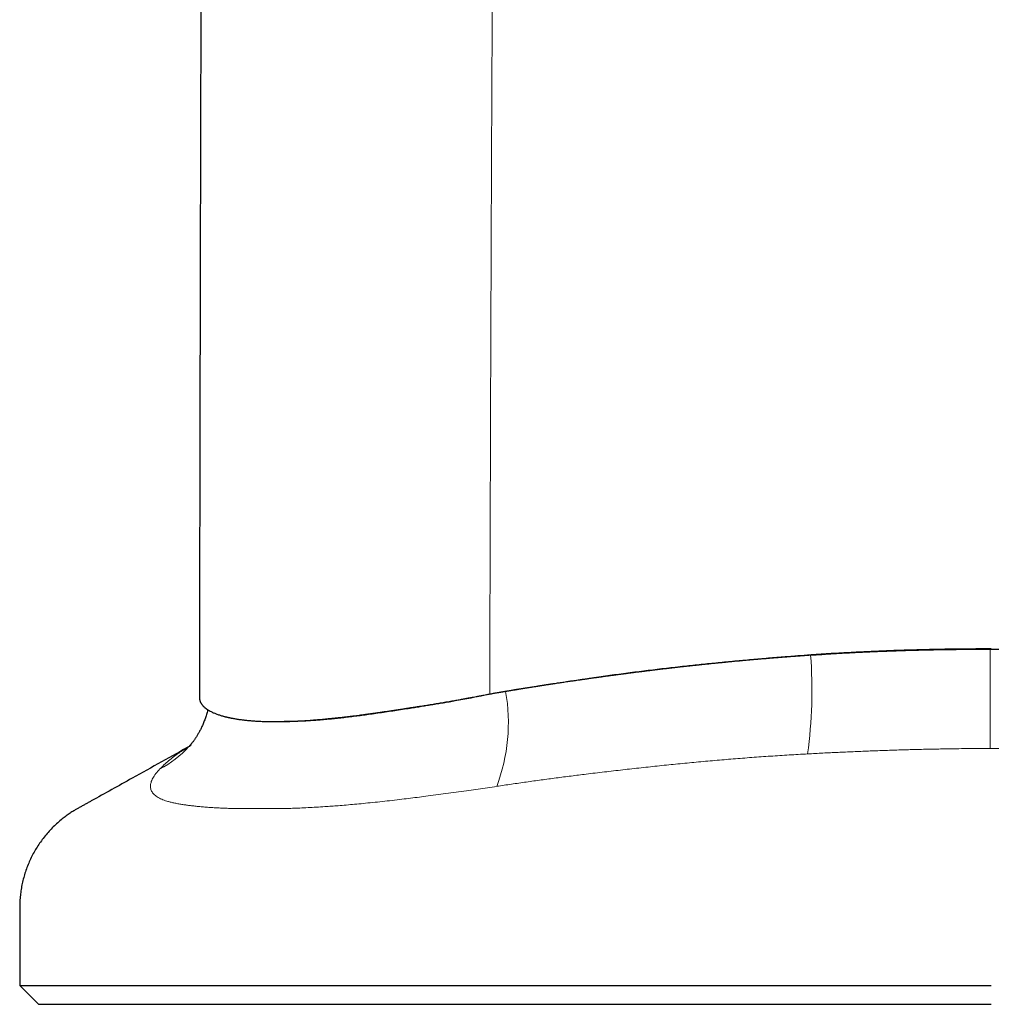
# Model space of a CAD drawing. Header units: millimetres. Extents: x 8 to 573, y 12 to 528.
# Tile 43 of 88: x 274 to 300, y 323 to 349. Entities that reach past the tile are written whole.
import ezdxf

# ---------------------------------------------------------------- set-up
doc = ezdxf.new("R2010")
doc.units = ezdxf.units.MM

msp = doc.modelspace()

# ---------------------------------------------------------------- linework, layer by layer
at = {"color": 8, "linetype": 'Continuous', "lineweight": 0}
msp.add_line((295.211, 332.06), (295.163, 332.06), dxfattribs=at)
at = {"color": 7, "linetype": 'Continuous', "lineweight": 30}
for p, q in [((286.707, 331.03), (286.813, 331.049)), ((281.035, 330.297), (281.256, 330.297)), ((278.759, 329.661), (278.737, 329.637)), ((274.25, 323.308), (274.75, 322.808)), ((274.25, 323.308), (300, 323.308)), ((274.75, 322.808), (300, 322.808))]:
    msp.add_line(p, q, dxfattribs=at)
at = {"color": 8, "linetype": 'Continuous', "lineweight": 0, "flags": 128}
msp.add_lwpolyline([(299.966, 329.585), (299.966, 329.629), (299.966, 329.676), (299.967, 329.725), (299.967, 329.776), (299.967, 329.829), (299.967, 329.884), (299.967, 329.941), (299.967, 330.001), (299.967, 330.062), (299.967, 330.125), (299.967, 330.19), (299.967, 330.256), (299.967, 330.325), (299.967, 330.395), (299.967, 330.466), (299.967, 330.54), (299.967, 330.614), (299.967, 330.69), (299.967, 330.768), (299.967, 330.846), (299.967, 330.926), (299.967, 331.007), (299.967, 331.089), (299.967, 331.172), (299.967, 331.256), (299.967, 331.34), (299.967, 331.426), (299.967, 331.512), (299.967, 331.599), (299.967, 331.686), (299.967, 331.774), (299.967, 331.862), (299.967, 331.95), (299.967, 332.039), (299.966, 332.128), (299.966, 332.217)], dxfattribs=at)
at = {"color": 8, "linetype": 'Continuous', "lineweight": 0}
for centre, radius, start, end in [((282.518, 331.131), 12.727, 352.3748, 4.1841), ((282.436, 330.271), 4.765, 339.2434, 9.9753), ((276.638, 331.553), 2.842, 297.6871, 317.6057)]:
    msp.add_arc(centre, radius, start, end, dxfattribs=at)
at = {"color": 7, "linetype": 'Continuous', "lineweight": 30}
for points, knots in [([(279.309, 414.588), (279.31, 414.331), (279.31, 413.818), (279.311, 413.054), (279.312, 412.297), (279.313, 411.548), (279.313, 410.806), (279.313, 410.072), (279.314, 409.322), (279.314, 408.557), (279.314, 407.776), (279.314, 407.005), (279.314, 406.243), (279.314, 405.491), (279.314, 404.747), (279.313, 404.013), (279.313, 403.288), (279.312, 402.573), (279.312, 401.871), (279.311, 401.182), (279.31, 400.507), (279.309, 399.84), (279.308, 399.179), (279.307, 398.522), (279.305, 397.871), (279.304, 397.229), (279.303, 396.597), (279.301, 395.977), (279.3, 395.37), (279.298, 394.776), (279.296, 394.191), (279.295, 393.61), (279.293, 393.036), (279.291, 392.466), (279.289, 391.906), (279.287, 391.355), (279.285, 390.813), (279.283, 390.281), (279.28, 389.758), (279.278, 389.245), (279.276, 388.741), (279.273, 388.247), (279.271, 387.762), (279.269, 387.289), (279.266, 386.828), (279.264, 386.379), (279.261, 385.939), (279.259, 385.504), (279.256, 385.076), (279.253, 384.654), (279.251, 384.242), (279.248, 383.839), (279.245, 383.445), (279.243, 383.06), (279.24, 382.685), (279.237, 382.319), (279.235, 381.962), (279.232, 381.615), (279.229, 381.276), (279.226, 380.947), (279.224, 380.628), (279.221, 380.326), (279.218, 380.041), (279.216, 379.772), (279.214, 379.511), (279.211, 379.258), (279.209, 379.013), (279.206, 378.769), (279.204, 378.527), (279.201, 378.286), (279.199, 378.055), (279.197, 377.833), (279.194, 377.622), (279.192, 377.421), (279.19, 377.23), (279.188, 377.048), (279.186, 376.873), (279.184, 376.707), (279.182, 376.549), (279.18, 376.4), (279.178, 376.26), (279.176, 376.13), (279.174, 376.009), (279.173, 375.898), (279.171, 375.796), (279.17, 375.704), (279.168, 375.622), (279.167, 375.559), (279.166, 375.515), (279.166, 375.481), (279.165, 375.442), (279.164, 375.396), (279.164, 375.344), (279.163, 375.285), (279.163, 375.215), (279.162, 375.134), (279.161, 375.04), (279.16, 374.937), (279.159, 374.825), (279.158, 374.704), (279.157, 374.577), (279.156, 374.444), (279.155, 374.305), (279.154, 374.159), (279.153, 374.004), (279.152, 373.841), (279.151, 373.668), (279.15, 373.487), (279.149, 373.298), (279.148, 373.101), (279.147, 372.895), (279.146, 372.681), (279.144, 372.459), (279.143, 372.237), (279.142, 372.015), (279.141, 371.795), (279.139, 371.568), (279.138, 371.334), (279.137, 371.097), (279.136, 370.86), (279.134, 370.597), (279.133, 370.309), (279.131, 369.997), (279.13, 369.694), (279.128, 369.399), (279.127, 369.114), (279.126, 368.838), (279.124, 368.573), (279.123, 368.315), (279.122, 368.064), (279.121, 367.819), (279.12, 367.581), (279.119, 367.352), (279.118, 367.13), (279.117, 366.918), (279.116, 366.715), (279.115, 366.522), (279.114, 366.337), (279.113, 366.158), (279.112, 365.986), (279.112, 365.822), (279.111, 365.665), (279.11, 365.517), (279.11, 365.377), (279.109, 365.246), (279.109, 365.126), (279.108, 365.018), (279.108, 364.92), (279.107, 364.828), (279.107, 364.74), (279.106, 364.623), (279.106, 364.476), (279.105, 364.25), (279.104, 363.973), (279.102, 363.653), (279.101, 363.338), (279.1, 363.027), (279.098, 362.711), (279.097, 362.387), (279.096, 362.057), (279.094, 361.72), (279.093, 361.377), (279.092, 361.084), (279.091, 360.842), (279.09, 360.654), (279.089, 360.465), (279.089, 360.271), (279.088, 360.073), (279.087, 359.862), (279.086, 359.636), (279.085, 359.397), (279.084, 359.148), (279.083, 358.892), (279.082, 358.628), (279.081, 358.355), (279.08, 358.064), (279.079, 357.754), (279.078, 357.425), (279.077, 357.086), (279.075, 356.737), (279.074, 356.378), (279.073, 356.009), (279.071, 355.63), (279.07, 355.241), (279.069, 354.841), (279.067, 354.435), (279.066, 354.021), (279.065, 353.599), (279.063, 353.168), (279.062, 352.739), (279.061, 352.312), (279.059, 351.887), (279.058, 351.454), (279.056, 351.012), (279.055, 350.563), (279.054, 350.105), (279.052, 349.623), (279.051, 349.116), (279.049, 348.583), (279.048, 348.041), (279.046, 347.488), (279.045, 346.926), (279.043, 346.353), (279.042, 345.771), (279.04, 345.178), (279.039, 344.576), (279.037, 343.967), (279.036, 343.353), (279.035, 342.733), (279.033, 342.103), (279.032, 341.461), (279.03, 340.805), (279.029, 340.135), (279.027, 339.455), (279.026, 338.766), (279.025, 338.072), (279.023, 337.372), (279.022, 336.666), (279.021, 335.952), (279.019, 335.222), (279.018, 334.479), (279.017, 333.72), (279.016, 332.952), (279.015, 332.174), (279.014, 331.506), (279.013, 331.097), (279.013, 330.951)], [0, 0, 0, 0, 0.009227, 0.018362, 0.027405, 0.036356, 0.045215, 0.053981, 0.062656, 0.072092, 0.081416, 0.090629, 0.099731, 0.108722, 0.117602, 0.126371, 0.135028, 0.143575, 0.15201, 0.160187, 0.168257, 0.17622, 0.184076, 0.191965, 0.199744, 0.207411, 0.214968, 0.222414, 0.229619, 0.236718, 0.24371, 0.250595, 0.25751, 0.264315, 0.271008, 0.277591, 0.284063, 0.290423, 0.296673, 0.302798, 0.308813, 0.314717, 0.320511, 0.326195, 0.33167, 0.337038, 0.3423, 0.347455, 0.352606, 0.357646, 0.362576, 0.367394, 0.372102, 0.3767, 0.381186, 0.385562, 0.389827, 0.393982, 0.398026, 0.40196, 0.405783, 0.409495, 0.412801, 0.416015, 0.419135, 0.422163, 0.425099, 0.427942, 0.430932, 0.433812, 0.436582, 0.439244, 0.441795, 0.444195, 0.44649, 0.448679, 0.450763, 0.452781, 0.45469, 0.45649, 0.458182, 0.459765, 0.46124, 0.462607, 0.463843, 0.464977, 0.46601, 0.466943, 0.46733, 0.467742, 0.468228, 0.468791, 0.469431, 0.470147, 0.470941, 0.471966, 0.473097, 0.474335, 0.47568, 0.477131, 0.478689, 0.480256, 0.481918, 0.483676, 0.485528, 0.487477, 0.489546, 0.491713, 0.493979, 0.496342, 0.498802, 0.501361, 0.504018, 0.506773, 0.50933, 0.511966, 0.514681, 0.517476, 0.52034, 0.523181, 0.525971, 0.529793, 0.533516, 0.537141, 0.540668, 0.544096, 0.547367, 0.550543, 0.553624, 0.55661, 0.559552, 0.562396, 0.565142, 0.567788, 0.570336, 0.572743, 0.575055, 0.577271, 0.579392, 0.581459, 0.583427, 0.585295, 0.587064, 0.588735, 0.590306, 0.591778, 0.593025, 0.594191, 0.595276, 0.596321, 0.597373, 0.599464, 0.601586, 0.605453, 0.60942, 0.613046, 0.616751, 0.620536, 0.624401, 0.628345, 0.632369, 0.636472, 0.640654, 0.642877, 0.645121, 0.647387, 0.64968, 0.652045, 0.654493, 0.657259, 0.660123, 0.663087, 0.666149, 0.669311, 0.672572, 0.675932, 0.679742, 0.683672, 0.687721, 0.691891, 0.696181, 0.70059, 0.705119, 0.709768, 0.714537, 0.719426, 0.724344, 0.729377, 0.734527, 0.739791, 0.744768, 0.749843, 0.755017, 0.76029, 0.765662, 0.771133, 0.776703, 0.782945, 0.789306, 0.795786, 0.802387, 0.809107, 0.815946, 0.822905, 0.829984, 0.837182, 0.844496, 0.851793, 0.859201, 0.866721, 0.874353, 0.882239, 0.89024, 0.898357, 0.906591, 0.91494, 0.923254, 0.93168, 0.940218, 0.948869, 0.957812, 0.966874, 0.976053, 0.98535, 0.994766, 1, 1, 1, 1]), ([(286.813, 331.049), (286.825, 331.051), (286.85, 331.056), (286.891, 331.063), (286.93, 331.069), (286.964, 331.075), (286.989, 331.079), (287.011, 331.083), (287.03, 331.086), (287.047, 331.089), (287.069, 331.093), (287.096, 331.097), (287.127, 331.102), (287.155, 331.107), (287.182, 331.111), (287.212, 331.116), (287.245, 331.121), (287.28, 331.127), (287.313, 331.132), (287.345, 331.138), (287.379, 331.143), (287.416, 331.149), (287.456, 331.156), (287.496, 331.162), (287.531, 331.168), (287.565, 331.174), (287.6, 331.179), (287.637, 331.185), (287.676, 331.192), (287.715, 331.198), (287.755, 331.204), (287.793, 331.21), (287.839, 331.218), (287.894, 331.226), (287.943, 331.234), (287.976, 331.239), (287.993, 331.242), (288.01, 331.244), (288.027, 331.247), (288.045, 331.25), (288.062, 331.253), (288.082, 331.256), (288.104, 331.259), (288.132, 331.263), (288.163, 331.268), (288.197, 331.274), (288.233, 331.279), (288.262, 331.284), (288.284, 331.287), (288.3, 331.289), (288.314, 331.292), (288.329, 331.294), (288.347, 331.297), (288.368, 331.3), (288.388, 331.303), (288.424, 331.308), (288.472, 331.316), (288.53, 331.324), (288.586, 331.333), (288.644, 331.341), (288.708, 331.351), (288.772, 331.36), (288.832, 331.369), (288.888, 331.378), (288.947, 331.386), (289.014, 331.396), (289.066, 331.403), (289.1, 331.408), (289.114, 331.41), (289.126, 331.412), (289.139, 331.414), (289.153, 331.416), (289.174, 331.419), (289.205, 331.423), (289.245, 331.429), (289.287, 331.435), (289.33, 331.441), (289.375, 331.448), (289.418, 331.454), (289.457, 331.459), (289.491, 331.464), (289.522, 331.468), (289.551, 331.472), (289.576, 331.476), (289.602, 331.479), (289.631, 331.483), (289.669, 331.488), (289.712, 331.494), (289.756, 331.5), (289.796, 331.506), (289.833, 331.511), (289.869, 331.516), (289.912, 331.522), (289.962, 331.528), (290.003, 331.534), (290.032, 331.538), (290.051, 331.54), (290.072, 331.543), (290.093, 331.546), (290.137, 331.552), (290.206, 331.561), (290.303, 331.573), (290.398, 331.586), (290.498, 331.598), (290.6, 331.612), (290.706, 331.625), (290.81, 331.638), (290.924, 331.652), (291.049, 331.667), (291.187, 331.684), (291.294, 331.697), (291.371, 331.706), (291.417, 331.711), (291.463, 331.717), (291.51, 331.722), (291.559, 331.728), (291.608, 331.733), (291.674, 331.741), (291.759, 331.751), (291.866, 331.763), (291.987, 331.776), (292.092, 331.788), (292.165, 331.795), (292.192, 331.798), (292.202, 331.799), (292.212, 331.8), (292.221, 331.801), (292.23, 331.802), (292.243, 331.804), (292.263, 331.806), (292.292, 331.809), (292.328, 331.813), (292.365, 331.817), (292.4, 331.82), (292.432, 331.824), (292.465, 331.827), (292.497, 331.83), (292.525, 331.833), (292.551, 331.836), (292.586, 331.84), (292.63, 331.844), (292.68, 331.849), (292.724, 331.854), (292.769, 331.858), (292.83, 331.864), (292.909, 331.872), (293.003, 331.881), (293.098, 331.89), (293.19, 331.899), (293.256, 331.905), (293.294, 331.909), (293.309, 331.91), (293.326, 331.912), (293.346, 331.914), (293.369, 331.916), (293.396, 331.918), (293.432, 331.922), (293.479, 331.926), (293.522, 331.93), (293.549, 331.932), (293.558, 331.933), (293.564, 331.934), (293.569, 331.934), (293.575, 331.935), (293.587, 331.936), (293.606, 331.937), (293.634, 331.94), (293.666, 331.943), (293.703, 331.946), (293.745, 331.95), (293.79, 331.954), (293.834, 331.957), (293.878, 331.961), (293.922, 331.965), (293.967, 331.969), (294.009, 331.972), (294.047, 331.975), (294.086, 331.979), (294.18, 331.986), (294.269, 331.994), (294.354, 332), (294.382, 332.002), (294.411, 332.005), (294.437, 332.007), (294.458, 332.008), (294.473, 332.01), (294.485, 332.011), (294.499, 332.012), (294.515, 332.013), (294.535, 332.014), (294.554, 332.016), (294.573, 332.017), (294.598, 332.019), (294.628, 332.021), (294.664, 332.024), (294.7, 332.027), (294.739, 332.03), (294.777, 332.033), (294.813, 332.035), (294.846, 332.038), (294.878, 332.04), (294.907, 332.042), (294.935, 332.044), (294.964, 332.046), (294.995, 332.048), (295.029, 332.051), (295.063, 332.053), (295.096, 332.055), (295.123, 332.057), (295.144, 332.059), (295.156, 332.059), (295.161, 332.06)], [0, 0, 0, 0, 0.004233, 0.009361, 0.015383, 0.018859, 0.021997, 0.02474, 0.027089, 0.029044, 0.031226, 0.035286, 0.03911, 0.042623, 0.045825, 0.049337, 0.053788, 0.05808, 0.062215, 0.06601, 0.07018, 0.074675, 0.079795, 0.085041, 0.089347, 0.093099, 0.09745, 0.102227, 0.10703, 0.111858, 0.116712, 0.121593, 0.126202, 0.13364, 0.141983, 0.14398, 0.146023, 0.148111, 0.150245, 0.152424, 0.154648, 0.156667, 0.1596, 0.162975, 0.166794, 0.171055, 0.175677, 0.179782, 0.181923, 0.183858, 0.185588, 0.187111, 0.189467, 0.192099, 0.194647, 0.197112, 0.205237, 0.2123, 0.218305, 0.225772, 0.233464, 0.241762, 0.249069, 0.255408, 0.262556, 0.270616, 0.279587, 0.281632, 0.283038, 0.284533, 0.286117, 0.28779, 0.289552, 0.294059, 0.299061, 0.303946, 0.309224, 0.31489, 0.320342, 0.324837, 0.328979, 0.332768, 0.336204, 0.33929, 0.342024, 0.345368, 0.349985, 0.355743, 0.361047, 0.365896, 0.370292, 0.374236, 0.379146, 0.385819, 0.392117, 0.394126, 0.396373, 0.398984, 0.401672, 0.403818, 0.415133, 0.426487, 0.438737, 0.449389, 0.462348, 0.475515, 0.48763, 0.499681, 0.516151, 0.532572, 0.548941, 0.554441, 0.559937, 0.565449, 0.570975, 0.576668, 0.582849, 0.588347, 0.600321, 0.613174, 0.626255, 0.643343, 0.650794, 0.651961, 0.653126, 0.654291, 0.655455, 0.656184, 0.657603, 0.659999, 0.663372, 0.667719, 0.673041, 0.676454, 0.680174, 0.6842, 0.688204, 0.69134, 0.694352, 0.697238, 0.703909, 0.709801, 0.714914, 0.719586, 0.725697, 0.736561, 0.747361, 0.758944, 0.769951, 0.780021, 0.78189, 0.783483, 0.785455, 0.787806, 0.790535, 0.793642, 0.797128, 0.803234, 0.810237, 0.812219, 0.812859, 0.813439, 0.814079, 0.81478, 0.81554, 0.818224, 0.821463, 0.825259, 0.82961, 0.834517, 0.839978, 0.8454, 0.849884, 0.855533, 0.860802, 0.865693, 0.870206, 0.874341, 0.879228, 0.903094, 0.905532, 0.909222, 0.912824, 0.915831, 0.918245, 0.920065, 0.921292, 0.922381, 0.924735, 0.927043, 0.929306, 0.931523, 0.933694, 0.938067, 0.941954, 0.946183, 0.950753, 0.955664, 0.95938, 0.963271, 0.967335, 0.970502, 0.973489, 0.976855, 0.980599, 0.984365, 0.988789, 0.992565, 0.995691, 0.99817, 1, 1, 1, 1]), ([(295.211, 332.06), (295.099, 332.052), (294.875, 332.036), (294.502, 332.007), (294.093, 331.974), (293.647, 331.936), (293.202, 331.895), (292.758, 331.852), (292.314, 331.807), (291.858, 331.759), (291.389, 331.706), (290.908, 331.648), (290.429, 331.588), (289.953, 331.525), (289.477, 331.46), (289.004, 331.391), (288.532, 331.32), (288.062, 331.247), (287.594, 331.173), (287.284, 331.122), (287.129, 331.097)], [0, 0, 0, 0, 0.0404913, 0.0809859, 0.1349844, 0.1889849, 0.2429834, 0.2970516, 0.3511218, 0.40519, 0.4644954, 0.5238122, 0.5831324, 0.6424482, 0.7017527, 0.7613957, 0.8210461, 0.8807007, 0.9403543, 1, 1, 1, 1]), ([(300, 332.222), (299.817, 332.222), (299.453, 332.221), (298.907, 332.215), (298.365, 332.205), (297.824, 332.191), (297.287, 332.173), (296.753, 332.15), (296.222, 332.124), (295.691, 332.095), (295.338, 332.071), (295.161, 332.06)], [0, 0, 0, 0, 0.112841, 0.225171, 0.337021, 0.44842, 0.559878, 0.669721, 0.779669, 0.889752, 1, 1, 1, 1]), ([(295.211, 332.06), (295.342, 332.069), (295.603, 332.086), (295.996, 332.11), (296.389, 332.132), (296.784, 332.15), (297.179, 332.166), (297.575, 332.18), (297.973, 332.192), (298.371, 332.201), (298.769, 332.208), (299.168, 332.213), (299.567, 332.216), (299.833, 332.217), (299.966, 332.217)], [0, 0, 0, 0, 0.083008, 0.16602, 0.249027, 0.332178, 0.415335, 0.498487, 0.58202, 0.665556, 0.749089, 0.832725, 0.916364, 1, 1, 1, 1]), ([(299.966, 332.217), (300.1, 332.217), (300.368, 332.216), (300.77, 332.214), (301.172, 332.209), (301.574, 332.202), (301.976, 332.193), (302.378, 332.182), (302.78, 332.168), (303.183, 332.152), (303.585, 332.133), (303.987, 332.111), (304.388, 332.087), (304.655, 332.069), (304.789, 332.06)], [0, 0, 0, 0, 0.083045, 0.166091, 0.249135, 0.332277, 0.415422, 0.498563, 0.582059, 0.665559, 0.749054, 0.832701, 0.916352, 1, 1, 1, 1]), ([(279.013, 330.951), (279.013, 330.95), (279.013, 330.939), (279.014, 330.918), (279.017, 330.894), (279.02, 330.877), (279.023, 330.863), (279.028, 330.848), (279.033, 330.833), (279.039, 330.817), (279.045, 330.805), (279.051, 330.793), (279.056, 330.783), (279.062, 330.773), (279.069, 330.763), (279.078, 330.751), (279.087, 330.739), (279.097, 330.728), (279.104, 330.719), (279.112, 330.71), (279.119, 330.703), (279.127, 330.696), (279.134, 330.689), (279.145, 330.68), (279.155, 330.671), (279.165, 330.662), (279.176, 330.654), (279.188, 330.644), (279.203, 330.633), (279.218, 330.622), (279.231, 330.614), (279.242, 330.607), (279.25, 330.602), (279.256, 330.598), (279.259, 330.596), (279.262, 330.595), (279.265, 330.593), (279.286, 330.582), (279.317, 330.565), (279.36, 330.543), (279.398, 330.526), (279.438, 330.51), (279.478, 330.495), (279.52, 330.48), (279.561, 330.466), (279.596, 330.455), (279.626, 330.447), (279.653, 330.439), (279.683, 330.431), (279.712, 330.424), (279.736, 330.418), (279.758, 330.413), (279.777, 330.409), (279.798, 330.404), (279.82, 330.4), (279.84, 330.395), (279.86, 330.391), (279.886, 330.387), (279.92, 330.38), (279.964, 330.372), (280.005, 330.365), (280.044, 330.36), (280.081, 330.354), (280.121, 330.349), (280.164, 330.344), (280.228, 330.336), (280.309, 330.328), (280.418, 330.318), (280.528, 330.311), (280.646, 330.305), (280.767, 330.301), (280.896, 330.298), (281.002, 330.297), (281.088, 330.297), (281.149, 330.298), (281.193, 330.299), (281.225, 330.299), (281.244, 330.3), (281.265, 330.3), (281.286, 330.3), (281.308, 330.301), (281.33, 330.302), (281.352, 330.302), (281.378, 330.303), (281.412, 330.304), (281.456, 330.306), (281.505, 330.308), (281.558, 330.31), (281.607, 330.312), (281.656, 330.315), (281.709, 330.318), (281.772, 330.321), (281.838, 330.326), (281.909, 330.33), (281.977, 330.335), (282.051, 330.341), (282.115, 330.346), (282.181, 330.352), (282.242, 330.357), (282.303, 330.362), (282.351, 330.367), (282.389, 330.37), (282.42, 330.374), (282.454, 330.377), (282.486, 330.38), (282.507, 330.382), (282.525, 330.384), (282.547, 330.386), (282.579, 330.389), (282.619, 330.394), (282.659, 330.398), (282.705, 330.403), (282.765, 330.41), (282.847, 330.419), (282.941, 330.43), (283.038, 330.442), (283.128, 330.453), (283.209, 330.463), (283.272, 330.471), (283.324, 330.478), (283.371, 330.484), (283.42, 330.491), (283.466, 330.497), (283.508, 330.503), (283.55, 330.509), (283.598, 330.515), (283.642, 330.522), (283.691, 330.528), (283.736, 330.535), (283.786, 330.542), (283.856, 330.552), (283.95, 330.565), (284.06, 330.582), (284.174, 330.599), (284.272, 330.614), (284.353, 330.626), (284.416, 330.636), (284.477, 330.645), (284.528, 330.653), (284.575, 330.66), (284.62, 330.667), (284.667, 330.675), (284.709, 330.681), (284.751, 330.688), (284.799, 330.695), (284.86, 330.705), (284.93, 330.716), (285.004, 330.728), (285.075, 330.739), (285.141, 330.75), (285.209, 330.761), (285.284, 330.773), (285.359, 330.785), (285.435, 330.797), (285.516, 330.81), (285.594, 330.824), (285.669, 330.837), (285.74, 330.85), (285.804, 330.861), (285.869, 330.873), (285.928, 330.884), (286, 330.897), (286.079, 330.911), (286.174, 330.929), (286.264, 330.946), (286.354, 330.963), (286.444, 330.98), (286.534, 330.998), (286.624, 331.015), (286.677, 331.025), (286.707, 331.03)], [0, 0, 0, 0, 0.0007558, 0.0131732, 0.0244318, 0.0297368, 0.0352224, 0.0408785, 0.0490656, 0.0553006, 0.0605269, 0.0656001, 0.0709495, 0.075606, 0.0800359, 0.0859371, 0.0932953, 0.0987277, 0.1026306, 0.1068933, 0.1115817, 0.1141616, 0.117666, 0.1222592, 0.1284881, 0.1321143, 0.1359877, 0.1415161, 0.1484161, 0.1540925, 0.1587729, 0.1625766, 0.16558, 0.1670799, 0.1682893, 0.1692129, 0.1698536, 0.1710687, 0.1888445, 0.1998893, 0.2103824, 0.2202987, 0.2306998, 0.240752, 0.2505842, 0.2596029, 0.2645778, 0.2702236, 0.2769251, 0.2833846, 0.288261, 0.2916695, 0.2959305, 0.3000151, 0.3036436, 0.3081336, 0.3115483, 0.3150211, 0.322081, 0.3307907, 0.3383164, 0.3441195, 0.3503179, 0.357408, 0.3643883, 0.3707181, 0.3871434, 0.4029967, 0.4195585, 0.4351275, 0.4524082, 0.4688028, 0.4854743, 0.4931611, 0.500584, 0.5075185, 0.5097236, 0.5120283, 0.5144317, 0.5169325, 0.5195292, 0.52222, 0.5247876, 0.527435, 0.5312958, 0.5363836, 0.5426298, 0.548265, 0.5543923, 0.5591139, 0.5645537, 0.5724122, 0.5793589, 0.5863234, 0.5950452, 0.6013741, 0.6093472, 0.6152285, 0.62182, 0.6280116, 0.6338776, 0.6363121, 0.6393036, 0.6432487, 0.6465925, 0.6486926, 0.6496005, 0.6518034, 0.6551989, 0.6591449, 0.6635753, 0.6665839, 0.6726126, 0.6806514, 0.6902141, 0.6992793, 0.7077394, 0.7152008, 0.7216523, 0.7249922, 0.7292411, 0.7342903, 0.7380955, 0.74157, 0.7456545, 0.7492785, 0.7542427, 0.7577114, 0.7620269, 0.7660439, 0.7708263, 0.780256, 0.7898549, 0.7995859, 0.8093473, 0.814692, 0.8199495, 0.8251273, 0.8297301, 0.8326688, 0.8367773, 0.8408306, 0.8442037, 0.8470089, 0.8511422, 0.8560301, 0.8616795, 0.868187, 0.8740532, 0.8787356, 0.8840589, 0.8903808, 0.8963187, 0.9022861, 0.9081698, 0.9151791, 0.9207247, 0.9257582, 0.9316491, 0.9358838, 0.940706, 0.9456061, 0.9523382, 0.9588942, 0.9674124, 0.9729708, 0.9795782, 0.9881215, 0.9933297, 1, 1, 1, 1]), ([(287.129, 331.097), (287.056, 331.084), (286.909, 331.06), (286.691, 331.018), (286.474, 330.975), (286.259, 330.932), (286.045, 330.892), (285.85, 330.856), (285.674, 330.823), (285.516, 330.796), (285.358, 330.771), (285.203, 330.745), (285.05, 330.721), (284.899, 330.696), (284.749, 330.672), (284.58, 330.645), (284.393, 330.616), (284.189, 330.585), (283.987, 330.555), (283.789, 330.526), (283.594, 330.498), (283.406, 330.472), (283.226, 330.448), (283.052, 330.427), (282.882, 330.406), (282.715, 330.387), (282.552, 330.37), (282.406, 330.356), (282.275, 330.344), (282.159, 330.335), (282.045, 330.326), (281.933, 330.319), (281.824, 330.313), (281.718, 330.308), (281.614, 330.304), (281.497, 330.3), (281.377, 330.298), (281.293, 330.298), (281.256, 330.298)], [0, 0, 0, 0, 0.030944, 0.061892, 0.092837, 0.123864, 0.154893, 0.18592, 0.209311, 0.232701, 0.256116, 0.27953, 0.30262, 0.32571, 0.348821, 0.371932, 0.404514, 0.4371, 0.469682, 0.502423, 0.535168, 0.567908, 0.598859, 0.629815, 0.660767, 0.691881, 0.723, 0.754116, 0.777652, 0.801187, 0.824744, 0.8483, 0.871244, 0.894187, 0.91715, 0.940112, 0.973283, 1, 1, 1, 1]), ([(279.234, 330.611), (279.231, 330.598), (279.223, 330.565), (279.208, 330.512), (279.191, 330.453), (279.172, 330.397), (279.153, 330.342), (279.133, 330.29), (279.112, 330.239), (279.091, 330.191), (279.07, 330.145), (279.049, 330.1), (279.027, 330.058), (279.006, 330.018), (278.984, 329.98), (278.963, 329.943), (278.942, 329.909), (278.921, 329.876), (278.901, 329.846), (278.881, 329.817), (278.862, 329.79), (278.843, 329.764), (278.825, 329.741), (278.808, 329.72), (278.795, 329.703), (278.784, 329.69), (278.775, 329.68), (278.768, 329.671), (278.762, 329.665), (278.76, 329.662), (278.759, 329.661)], [0, 0, 0, 0, 0.025454, 0.065656, 0.105618, 0.145347, 0.184851, 0.224145, 0.263247, 0.30218, 0.340969, 0.379645, 0.418242, 0.456795, 0.495343, 0.533919, 0.572561, 0.611312, 0.65022, 0.689331, 0.728692, 0.768353, 0.808363, 0.848772, 0.881838, 0.907358, 0.933443, 0.960434, 0.988238, 1, 1, 1, 1]), ([(278.789, 329.663), (278.27, 329.374), (277.389, 328.885), (276.483, 328.381), (276.069, 328.151), (275.989, 328.107), (275.91, 328.063), (275.832, 328.019), (275.758, 327.978), (275.675, 327.929), (275.583, 327.87), (275.479, 327.798), (275.37, 327.714), (275.256, 327.619), (275.139, 327.509), (275.027, 327.392), (274.922, 327.269), (274.823, 327.141), (274.732, 327.008), (274.648, 326.871), (274.572, 326.73), (274.503, 326.584), (274.441, 326.434), (274.388, 326.281), (274.344, 326.126), (274.308, 325.97), (274.281, 325.813), (274.262, 325.657), (274.253, 325.52), (274.25, 325.398), (274.25, 325.289), (274.25, 325.174), (274.25, 325.059), (274.25, 324.943), (274.25, 324.684), (274.25, 324.139), (274.25, 323.633), (274.25, 323.308)], [0, 0, 0, 0, 0.205231, 0.347913, 0.358376, 0.368839, 0.379303, 0.389766, 0.399477, 0.40856, 0.422953, 0.437484, 0.452144, 0.470435, 0.48888, 0.507454, 0.526131, 0.544886, 0.563354, 0.581843, 0.600328, 0.618781, 0.637551, 0.656234, 0.674803, 0.693233, 0.711499, 0.729579, 0.747451, 0.759006, 0.771845, 0.785162, 0.798479, 0.811796, 0.825113, 0.887893, 1, 1, 1, 1])]:
    msp.add_open_spline(points, degree=3, knots=knots, dxfattribs=at)
at = {"color": 8, "linetype": 'Continuous', "lineweight": 0}
for points, knots in [([(287.126, 414.534), (287.125, 412.788), (287.124, 409.296), (287.113, 404.059), (287.097, 398.821), (287.073, 393.584), (287.045, 388.721), (287.013, 384.231), (286.98, 380.116), (286.945, 376.001), (286.912, 371.886), (286.874, 366.694), (286.833, 360.423), (286.791, 353.075), (286.756, 345.727), (286.727, 338.378), (286.713, 333.48), (286.707, 331.031)], [0, 0, 0, 0, 0.062723, 0.125444, 0.188164, 0.250884, 0.313605, 0.362887, 0.412169, 0.461452, 0.510733, 0.560012, 0.64801, 0.736008, 0.824011, 0.912012, 1, 1, 1, 1]), ([(277.959, 329.036), (277.996, 329.074), (278.071, 329.15), (278.195, 329.259), (278.326, 329.364), (278.457, 329.459), (278.586, 329.544), (278.694, 329.609), (278.764, 329.648), (278.79, 329.662)], [0, 0, 0, 0, 0.164431, 0.328862, 0.493447, 0.658032, 0.790178, 0.922324, 1, 1, 1, 1]), ([(295.133, 329.442), (294.968, 329.433), (294.638, 329.414), (294.145, 329.382), (293.652, 329.348), (293.161, 329.309), (292.67, 329.268), (292.181, 329.224), (291.694, 329.177), (291.206, 329.127), (290.719, 329.074), (290.231, 329.02), (289.746, 328.964), (289.29, 328.909), (288.864, 328.856), (288.467, 328.805), (288.071, 328.752), (287.676, 328.697), (287.283, 328.641), (287.023, 328.602), (286.892, 328.583)], [0, 0, 0, 0, 0.058568, 0.11714, 0.175713, 0.234281, 0.292948, 0.351616, 0.410088, 0.46856, 0.5278, 0.587047, 0.646295, 0.705536, 0.754586, 0.803638, 0.852689, 0.901792, 0.950897, 1, 1, 1, 1]), ([(299.966, 329.585), (299.765, 329.584), (299.362, 329.583), (298.825, 329.576), (298.355, 329.567), (297.952, 329.557), (297.549, 329.546), (297.146, 329.533), (296.742, 329.517), (296.339, 329.501), (295.937, 329.483), (295.534, 329.464), (295.267, 329.449), (295.133, 329.442)], [0, 0, 0, 0, 0.124632, 0.249264, 0.33244, 0.415619, 0.498794, 0.582269, 0.665746, 0.749219, 0.832811, 0.916407, 1, 1, 1, 1]), ([(304.867, 329.442), (304.766, 329.448), (304.564, 329.458), (304.226, 329.475), (303.854, 329.492), (303.448, 329.51), (303.041, 329.526), (302.632, 329.54), (302.224, 329.553), (301.814, 329.563), (301.404, 329.572), (300.994, 329.579), (300.514, 329.584), (300.172, 329.585), (299.966, 329.585)], [0, 0, 0, 0, 0.062282, 0.124564, 0.20768, 0.2908, 0.373916, 0.457256, 0.540598, 0.623938, 0.707487, 0.791039, 0.874589, 1, 1, 1, 1]), ([(279.818, 327.997), (279.818, 327.997), (279.77, 327.999), (279.676, 328.003), (279.539, 328.009), (279.401, 328.017), (279.261, 328.026), (279.122, 328.037), (278.988, 328.049), (278.865, 328.062), (278.752, 328.075), (278.648, 328.089), (278.543, 328.105), (278.439, 328.123), (278.336, 328.143), (278.24, 328.165), (278.154, 328.189), (278.079, 328.214), (278.012, 328.24), (277.951, 328.269), (277.895, 328.301), (277.846, 328.336), (277.805, 328.373), (277.772, 328.413), (277.746, 328.454), (277.728, 328.497), (277.718, 328.542), (277.714, 328.588), (277.718, 328.637), (277.729, 328.687), (277.748, 328.741), (277.775, 328.797), (277.81, 328.855), (277.852, 328.914), (277.901, 328.974), (277.939, 329.016), (277.959, 329.036)], [0, 0, 0, 0, 0.000006, 0.026698, 0.053392, 0.080084, 0.110259, 0.14044, 0.17062, 0.200795, 0.227529, 0.254265, 0.280999, 0.312058, 0.343125, 0.374189, 0.405243, 0.433532, 0.461825, 0.490114, 0.521175, 0.552257, 0.58335, 0.614445, 0.645531, 0.676595, 0.707677, 0.738766, 0.769856, 0.800938, 0.8341, 0.867279, 0.900467, 0.933656, 0.966836, 1, 1, 1, 1]), ([(286.892, 328.583), (286.81, 328.57), (286.645, 328.545), (286.4, 328.509), (286.145, 328.473), (285.882, 328.435), (285.611, 328.398), (285.342, 328.362), (285.086, 328.328), (284.842, 328.297), (284.61, 328.268), (284.369, 328.239), (284.118, 328.21), (283.859, 328.181), (283.603, 328.154), (283.359, 328.129), (283.126, 328.107), (282.905, 328.088), (282.7, 328.071), (282.511, 328.057), (282.319, 328.043), (282.112, 328.03), (281.89, 328.018), (281.692, 328.009), (281.516, 328.002), (281.412, 327.999), (281.361, 327.997), (281.361, 327.997)], [0, 0, 0, 0, 0.039486, 0.078976, 0.118462, 0.163087, 0.207722, 0.252356, 0.296981, 0.336534, 0.376091, 0.415644, 0.461571, 0.50751, 0.553449, 0.599374, 0.641158, 0.682947, 0.72473, 0.759001, 0.793273, 0.839146, 0.885027, 0.930899, 0.965445, 0.999991, 1, 1, 1, 1]), ([(281.361, 327.997), (281.361, 327.997), (281.291, 327.996), (281.152, 327.995), (280.949, 327.993), (280.749, 327.992), (280.554, 327.991), (280.363, 327.992), (280.177, 327.993), (279.995, 327.995), (279.876, 327.996), (279.818, 327.997), (279.818, 327.997)], [0, 0, 0, 0, 0.0000232, 0.1246276, 0.249232, 0.3739927, 0.4987535, 0.6239821, 0.7492108, 0.8745938, 0.9999768, 1, 1, 1, 1])]:
    msp.add_open_spline(points, degree=3, knots=knots, dxfattribs=at)

doc.saveas('drawing.dxf')
